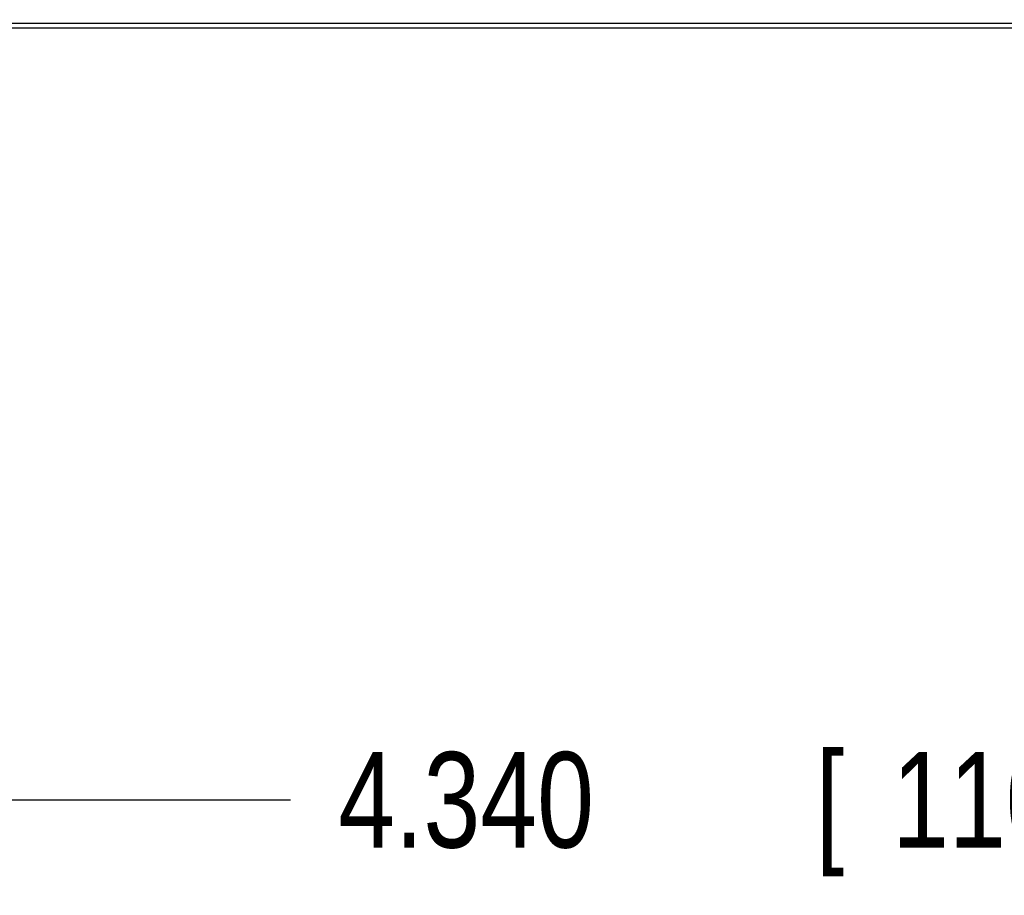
# Model space of a CAD drawing. Header units: inches. Extents: x 0 to 22, y 0 to 17.
# Tile 10 of 36: x 9.6 to 10.9, y 5.2 to 6.4. Entities that reach past the tile are written whole.
import ezdxf

# ---------------------------------------------------------------- set-up
doc = ezdxf.new("R2010")
doc.units = ezdxf.units.IN
doc.header["$LTSCALE"] = 1.21
doc.header["$MEASUREMENT"] = 0
doc.layers.get('0').update_dxf_attribs({"linetype": 'CONTINUOUS'})
doc.layers.add('DIMENSIONS', color=7, linetype='CONTINUOUS')
doc.styles.get("Standard").update_dxf_attribs({"font": 'txt', "width": 0.8})
doc.dimstyles.new('DIMSTYLE_1', dxfattribs={"dimtxt": 0.125, "dimasz": 0.18, "dimexe": 0.18, "dimexo": 0.0625, "dimgap": 0.09, "dimtad": 0, "dimtih": 1, "dimtoh": 1, "dimdec": 3, "dimzin": 4, "dimdsep": 46, "dimtxsty": 'STANDARD', "dimblk": '_FILLED', "dimblk1": '_FILLED', "dimblk2": '_FILLED', "dimcen": 0.09, "dimadec": 0, "dimazin": 0, "dimtp": 0.01, "dimtm": 0.01, "dimtfac": 1, "dimtdec": 3, "dimtofl": 0, "dimtmove": 0, "dimatfit": 3, "dimldrblk": '_FILLED', "dimfxl": 1, "dimtolj": 1, "dimtzin": 4, "dimarcsym": 0})

# ---------------------------------------------------------------- blocks, each defined once
blk = doc.blocks.new('_FILLED')
at = {"color": 0, "linetype": 'BYBLOCK'}
blk.add_solid([(0, 0), (-1, 0.1736), (-1, -0.1736)], dxfattribs=at)
blk = doc.blocks.new('*D1')
at = {"layer": 'DIMENSIONS', "color": 2, "linetype": 'CONTINUOUS'}
for p, q in [((8.3607, 8.4865), (8.3607, 5.2406)), ((12.7006, 6.029), (12.7006, 5.2406)), ((8.3607, 5.3656), (10.0038, 5.3656)), ((12.7006, 5.3656), (11.5538, 5.3656))]:
    blk.add_line(p, q, dxfattribs=at)
at = {"layer": 'DIMENSIONS', "color": 2, "linetype": 'CONTINUOUS', "xscale": 0.18, "yscale": 0.18, "zscale": 0.18, "rotation": 180}
blk.add_blockref('_FILLED', (8.3607, 5.3656), dxfattribs=at)
at = {"layer": 'DIMENSIONS', "color": 2, "linetype": 'CONTINUOUS', "xscale": 0.18, "yscale": 0.18, "zscale": 0.18}
blk.add_blockref('_FILLED', (12.7006, 5.3656), dxfattribs=at)
at = {"layer": 'DIMENSIONS', "color": 2, "linetype": 'CONTINUOUS', "width": 0.8}
for s, p in [('[', (10.6913, 5.3031)), (']', (11.3913, 5.3031)), ('4.340', (10.0663, 5.3031)), ('110.23', (10.7913, 5.3031))]:
    blk.add_text(s, height=0.125, dxfattribs=at).set_placement(p)

msp = doc.modelspace()

# ---------------------------------------------------------------- linework, layer by layer
at = {"color": 9, "linetype": 'CONTINUOUS'}
msp.add_line((12.7006, 6.3816), (9.5201, 6.3817), dxfattribs=at)
at = {"color": 7, "linetype": 'CONTINUOUS'}
for p, q in [((9.5199, 6.3758), (12.7006, 6.3757)), ((12.3872, 6.3756), (9.5199, 6.3757))]:
    msp.add_line(p, q, dxfattribs=at)

# ---------------------------------------------------------------- dimensions: what is measured, and where the dimension line sits
at = {"layer": 'DIMENSIONS', "color": 2, "linetype": 'CONTINUOUS'}
dim = msp.add_linear_dim(base=(12.7006, 5.3656), p1=(8.3607, 8.4865), p2=(12.7006, 6.029), dimstyle='DIMSTYLE_1', dxfattribs=at)
dim.commit()
dim.dimension.update_dxf_attribs({"geometry": '*D1', "text_midpoint": (10.7788, 5.3656), "dimtype": 160})

doc.saveas('drawing.dxf')
